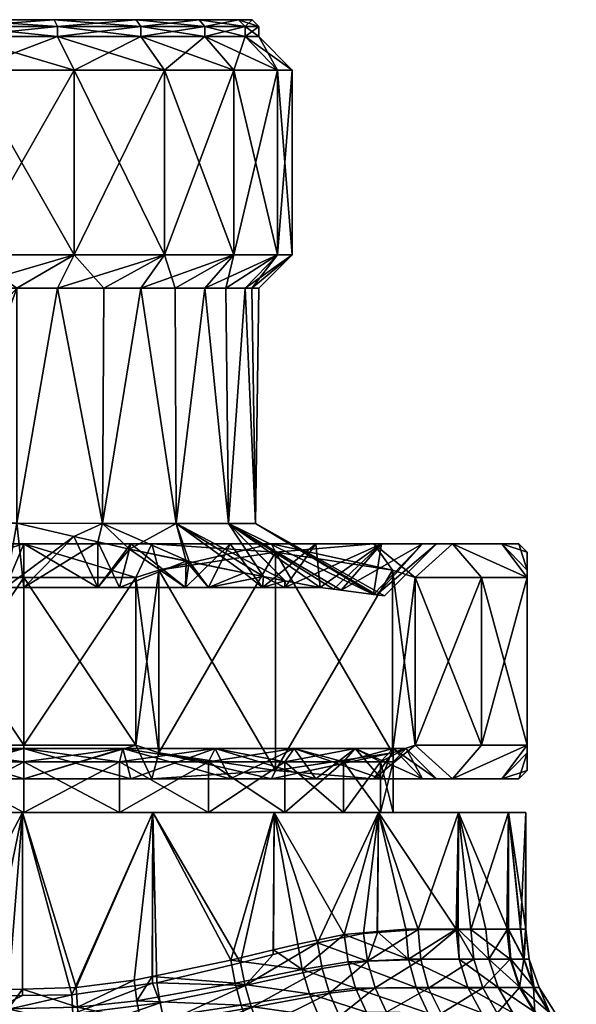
# Model space of a CAD drawing. Extents: x -0.145 to 0.145, y -0.16 to -0.002.
# Tile 34 of 81: x -0.075 to -0.059, y -0.031 to -0.002. Entities that reach past the tile are written whole.
import ezdxf

# ---------------------------------------------------------------- set-up
doc = ezdxf.new("R2010")
doc.units = 0
doc.layers.add('mesh', color=7, linetype='CONTINUOUS')

msp = doc.modelspace()

# ---------------------------------------------------------------- meshes
at = {"layer": 'mesh'}
mesh = msp.add_polyface(dxfattribs=at)
corners = [(-0.08014, -0.001695, 0.045659), (-0.077086, -0.001695, 0.034261), (-0.07424, -0.001695, 0.03544), (-0.069921, -0.001695, 0.039759), (-0.068743, -0.001695, 0.042605), (-0.071797, -0.001695, 0.037315), (-0.068743, -0.001695, 0.048713), (-0.069921, -0.001695, 0.051559), (-0.06834, -0.001695, 0.045659), (-0.07424, -0.001695, 0.055878), (-0.077086, -0.001695, 0.057057), (-0.071797, -0.001695, 0.054003), (-0.077035, -0.001895, 0.034068), (-0.07414, -0.001895, 0.035267), (-0.071655, -0.001895, 0.037174), (-0.069748, -0.001895, 0.039659), (-0.069748, -0.001895, 0.051659), (-0.071655, -0.001895, 0.054144), (-0.07414, -0.001895, 0.056051), (-0.077035, -0.001895, 0.05725), (-0.077035, -0.002195, 0.034068), (-0.07414, -0.002195, 0.035267), (-0.071655, -0.002195, 0.037174), (-0.069748, -0.002195, 0.039659), (-0.069748, -0.002195, 0.051659), (-0.071655, -0.002195, 0.054144), (-0.07414, -0.002195, 0.056051), (-0.077035, -0.002195, 0.05725), (-0.08014, -0.001895, 0.057659), (-0.076776, -0.003195, 0.033102), (-0.07364, -0.003195, 0.034401), (-0.070948, -0.003195, 0.036467), (-0.068882, -0.003195, 0.039159), (-0.068882, -0.003195, 0.052159), (-0.070948, -0.003195, 0.054851), (-0.07364, -0.003195, 0.056917), (-0.076776, -0.003195, 0.058216), (-0.08014, -0.002195, 0.057659)]
mesh.append_faces([[corners[k] for k in face] for face in [(0, 1, 2, 2), (0, 3, 4, 4), (0, 5, 3, 3), (2, 5, 0, 0), (0, 6, 7, 7), (0, 8, 6, 6), (4, 8, 0, 0), (0, 9, 10, 10), (0, 11, 9, 9), (7, 11, 0, 0), (12, 2, 1, 1), (13, 2, 12, 12), (13, 5, 2, 2), (14, 5, 13, 13), (14, 3, 5, 5), (15, 3, 14, 14), (15, 4, 3, 3), (16, 11, 7, 7), (17, 11, 16, 16), (17, 9, 11, 11), (18, 9, 17, 17), (18, 10, 9, 9), (19, 10, 18, 18), (20, 13, 12, 12), (21, 13, 20, 20), (21, 14, 13, 13), (22, 14, 21, 21), (22, 15, 14, 14), (23, 15, 22, 22), (24, 17, 16, 16), (25, 17, 24, 24), (25, 18, 17, 17), (26, 18, 25, 25), (26, 19, 18, 18), (27, 19, 26, 26), (27, 28, 19, 19), (29, 21, 20, 20), (30, 21, 29, 29), (30, 22, 21, 21), (31, 22, 30, 30), (31, 23, 22, 22), (32, 23, 31, 31), (33, 25, 24, 24), (34, 25, 33, 33), (34, 26, 25, 25), (35, 26, 34, 34), (35, 27, 26, 26), (36, 27, 35, 35), (36, 37, 27, 27)]])
mesh = msp.add_polyface(dxfattribs=at)
corners = [(-0.068549, -0.001895, 0.042553), (-0.068743, -0.001695, 0.042605), (-0.069748, -0.001895, 0.039659), (-0.06834, -0.001695, 0.045659), (-0.06814, -0.001895, 0.045659), (-0.068743, -0.001695, 0.048713), (-0.068549, -0.001895, 0.048765), (-0.069921, -0.001695, 0.051559), (-0.069748, -0.001895, 0.051659), (-0.069748, -0.002195, 0.039659), (-0.068549, -0.002195, 0.042553), (-0.06814, -0.002195, 0.045659), (-0.068549, -0.002195, 0.048765), (-0.069748, -0.002195, 0.051659), (-0.068882, -0.003195, 0.039159), (-0.067583, -0.003195, 0.042294), (-0.06714, -0.003195, 0.045659), (-0.067583, -0.003195, 0.049024), (-0.068882, -0.003195, 0.052159), (-0.068882, -0.008695, 0.039159), (-0.067583, -0.008695, 0.042294), (-0.06714, -0.008695, 0.045659), (-0.067583, -0.008695, 0.049024), (-0.068882, -0.008695, 0.052159), (-0.070948, -0.003195, 0.054851), (-0.069121, -0.009695, 0.041174), (-0.069748, -0.009695, 0.039659), (-0.068549, -0.009695, 0.042553), (-0.068342, -0.009695, 0.04413), (-0.06814, -0.009695, 0.045659), (-0.068549, -0.009695, 0.048765), (-0.068342, -0.009695, 0.047188), (-0.069748, -0.009695, 0.051659), (-0.069121, -0.009695, 0.050144), (-0.068242, -0.016695, 0.047219), (-0.068242, -0.016695, 0.044117), (-0.069046, -0.016695, 0.041085)]
mesh.append_faces([[corners[k] for k in face] for face in [(0, 1, 2, 2), (0, 3, 1, 1), (4, 3, 0, 0), (4, 5, 3, 3), (6, 5, 4, 4), (6, 7, 5, 5), (8, 7, 6, 6), (9, 0, 2, 2), (10, 0, 9, 9), (10, 4, 0, 0), (11, 4, 10, 10), (11, 6, 4, 4), (12, 6, 11, 11), (12, 8, 6, 6), (13, 8, 12, 12), (14, 10, 9, 9), (15, 10, 14, 14), (15, 11, 10, 10), (16, 11, 15, 15), (16, 12, 11, 11), (17, 12, 16, 16), (17, 13, 12, 12), (18, 13, 17, 17), (19, 15, 14, 14), (20, 15, 19, 19), (20, 16, 15, 15), (21, 16, 20, 20), (21, 17, 16, 16), (22, 17, 21, 21), (22, 18, 17, 17), (23, 18, 22, 22), (23, 24, 18, 18), (25, 19, 26, 26), (25, 20, 19, 19), (27, 20, 25, 25), (28, 20, 27, 27), (28, 21, 20, 20), (29, 21, 28, 28), (21, 30, 22, 22), (21, 31, 30, 30), (29, 31, 21, 21), (22, 32, 23, 23), (22, 33, 32, 32), (30, 33, 22, 22), (31, 34, 30, 30), (29, 34, 31, 31), (28, 35, 29, 29), (36, 25, 26, 26), (36, 27, 25, 25)]])
mesh = msp.add_polyface(dxfattribs=at)
corners = [(-0.076776, -0.008695, 0.033102), (-0.07364, -0.003195, 0.034401), (-0.076776, -0.003195, 0.033102), (-0.07364, -0.008695, 0.034401), (-0.070948, -0.003195, 0.036467), (-0.070948, -0.008695, 0.036467), (-0.068882, -0.003195, 0.039159), (-0.068882, -0.008695, 0.039159), (-0.070948, -0.008695, 0.054851), (-0.070948, -0.003195, 0.054851), (-0.068882, -0.008695, 0.052159), (-0.07364, -0.003195, 0.056917), (-0.07364, -0.008695, 0.056917), (-0.076776, -0.003195, 0.058216), (-0.076776, -0.008695, 0.058216), (-0.08014, -0.003195, 0.058659), (-0.075345, -0.009695, 0.034659), (-0.077035, -0.009695, 0.034068), (-0.07414, -0.009695, 0.035267), (-0.072761, -0.009695, 0.036325), (-0.071655, -0.009695, 0.037174), (-0.070627, -0.009695, 0.038514), (-0.069748, -0.009695, 0.039659), (-0.071655, -0.009695, 0.054144), (-0.070627, -0.009695, 0.052804), (-0.069748, -0.009695, 0.051659), (-0.075345, -0.009695, 0.056659), (-0.077035, -0.009695, 0.05725), (-0.07414, -0.009695, 0.056051), (-0.072761, -0.009695, 0.054993), (-0.077847, -0.016506, 0.056659), (-0.080909, -0.015875, 0.056659), (-0.077847, -0.016506, 0.034659), (-0.075345, -0.016694, 0.034659), (-0.075345, -0.016694, 0.056659), (-0.072799, -0.016695, 0.055151), (-0.0706, -0.016695, 0.052938), (-0.069046, -0.016695, 0.050233), (-0.072799, -0.016695, 0.036167), (-0.0706, -0.016695, 0.03838), (-0.069046, -0.016695, 0.041085)]
mesh.append_faces([[corners[k] for k in face] for face in [(0, 1, 2, 2), (3, 1, 0, 0), (3, 4, 1, 1), (5, 4, 3, 3), (5, 6, 4, 4), (7, 6, 5, 5), (8, 9, 10, 10), (8, 11, 9, 9), (12, 11, 8, 8), (12, 13, 11, 11), (14, 13, 12, 12), (14, 15, 13, 13), (16, 0, 17, 17), (16, 3, 0, 0), (18, 3, 16, 16), (19, 3, 18, 18), (19, 5, 3, 3), (20, 5, 19, 19), (21, 5, 20, 20), (21, 7, 5, 5), (22, 7, 21, 21), (23, 8, 10, 10), (10, 24, 23, 23), (10, 25, 24, 24), (12, 26, 27, 27), (12, 28, 26, 26), (8, 28, 12, 12), (8, 29, 28, 28), (23, 29, 8, 8), (14, 12, 27, 27), (30, 31, 26, 26), (16, 32, 33, 33), (26, 34, 30, 30), (34, 26, 28, 28), (28, 35, 34, 34), (29, 35, 28, 28), (23, 35, 29, 29), (23, 36, 35, 35), (24, 36, 23, 23), (25, 36, 24, 24), (25, 37, 36, 36), (33, 18, 16, 16), (38, 18, 33, 33), (38, 19, 18, 18), (38, 20, 19, 19), (39, 20, 38, 38), (39, 21, 20, 20), (39, 22, 21, 21), (40, 22, 39, 39)]])
mesh = msp.add_polyface(dxfattribs=at)
corners = [(-0.066443, -0.017305, 0.054356), (-0.067765, -0.017305, 0.058433), (-0.06899, -0.017305, 0.056311), (-0.064711, -0.017305, 0.056089), (-0.064488, -0.017305, 0.051809), (-0.062367, -0.017305, 0.053034), (-0.06326, -0.017305, 0.048843), (-0.060893, -0.017305, 0.049477), (-0.06284, -0.017305, 0.045659), (-0.06326, -0.017305, 0.042476), (-0.06039, -0.017305, 0.045659), (-0.064488, -0.017305, 0.039509), (-0.060893, -0.017305, 0.041841), (-0.062367, -0.017305, 0.038284), (-0.066443, -0.017305, 0.036962), (-0.064711, -0.017305, 0.035229), (-0.06899, -0.017305, 0.035007), (-0.067765, -0.017305, 0.032885), (-0.071957, -0.017305, 0.033778), (-0.066306, -0.018605, 0.052213), (-0.06463, -0.018827, 0.047693), (-0.064719, -0.018815, 0.042866), (-0.06463, -0.018827, 0.043625), (-0.068024, -0.018605, 0.037373), (-0.067362, -0.018605, 0.037881), (-0.068024, -0.018605, 0.053945), (-0.06764, -0.017555, 0.032669), (-0.071121, -0.018084, 0.030659), (-0.071323, -0.017305, 0.031412), (-0.063481, -0.018305, 0.03507), (-0.06416, -0.018084, 0.034678), (-0.061501, -0.018305, 0.037784), (-0.06764, -0.017555, 0.058649), (-0.071323, -0.017305, 0.059906), (-0.06416, -0.018084, 0.05664), (-0.063481, -0.018305, 0.056248), (-0.06014, -0.018305, 0.050461), (-0.061501, -0.018305, 0.053534), (-0.069121, -0.009695, 0.050144), (-0.069046, -0.016695, 0.050233), (-0.069748, -0.009695, 0.051659), (-0.068549, -0.009695, 0.048765), (-0.068242, -0.016695, 0.047219), (-0.06814, -0.009695, 0.045659), (-0.068242, -0.016695, 0.044117), (-0.068342, -0.009695, 0.04413), (-0.068549, -0.009695, 0.042553), (-0.069046, -0.016695, 0.041085), (-0.0706, -0.016695, 0.052938), (-0.067996, -0.01828, 0.053985), (-0.068574, -0.018166, 0.054484), (-0.067363, -0.018403, 0.053438), (-0.0706, -0.016695, 0.03838), (-0.067358, -0.018404, 0.037885), (-0.068574, -0.018166, 0.036834), (-0.067996, -0.01828, 0.037333), (-0.064719, -0.018815, 0.048452), (-0.065686, -0.018688, 0.051118), (-0.065915, -0.018657, 0.051523)]
mesh.append_faces([[corners[k] for k in face] for face in [(0, 1, 2, 2), (0, 3, 1, 1), (4, 3, 0, 0), (4, 5, 3, 3), (6, 5, 4, 4), (6, 7, 5, 5), (8, 7, 6, 6), (9, 10, 8, 8), (11, 12, 9, 9), (11, 13, 12, 12), (14, 13, 11, 11), (14, 15, 13, 13), (16, 15, 14, 14), (16, 17, 15, 15), (18, 17, 16, 16), (0, 19, 4, 4), (6, 20, 8, 8), (9, 21, 11, 11), (8, 22, 9, 9), (14, 23, 16, 16), (11, 24, 14, 14), (2, 25, 0, 0), (17, 26, 15, 15), (17, 27, 26, 26), (28, 27, 17, 17), (15, 29, 13, 13), (26, 30, 15, 15), (29, 31, 13, 13), (1, 32, 33, 33), (1, 34, 32, 32), (3, 34, 1, 1), (3, 35, 34, 34), (5, 35, 3, 3), (36, 37, 5, 5), (38, 39, 40, 40), (41, 39, 38, 38), (41, 42, 39, 39), (43, 44, 42, 42), (45, 46, 44, 44), (44, 46, 47, 47), (48, 49, 50, 50), (39, 51, 49, 49), (19, 51, 39, 39), (52, 53, 47, 47), (52, 54, 55, 55), (21, 44, 47, 47), (20, 42, 44, 44), (56, 39, 42, 42), (57, 58, 39, 39)]])
mesh = msp.add_polyface(dxfattribs=at)
corners = [(-0.078324, -0.017305, 0.033778), (-0.07514, -0.017305, 0.030909), (-0.07514, -0.017305, 0.033359), (-0.078958, -0.017305, 0.031412), (-0.07514, -0.017305, 0.057959), (-0.078958, -0.017305, 0.059906), (-0.078324, -0.017305, 0.05754), (-0.07514, -0.017305, 0.060409), (-0.071957, -0.017305, 0.05754), (-0.071957, -0.017305, 0.033778), (-0.072936, -0.018605, 0.034949), (-0.075691, -0.018605, 0.034732), (-0.07514, -0.018605, 0.034659), (-0.077987, -0.018605, 0.035034), (-0.075691, -0.018605, 0.056587), (-0.077987, -0.018605, 0.056284), (-0.07514, -0.018605, 0.056659), (-0.072936, -0.018605, 0.056369), (-0.078481, -0.018305, 0.030267), (-0.07514, -0.018305, 0.029909), (-0.071799, -0.018305, 0.030267), (-0.078481, -0.018305, 0.061051), (-0.07514, -0.018305, 0.061409), (-0.071799, -0.018305, 0.061051), (-0.07514, -0.023305, 0.029909), (-0.078481, -0.023305, 0.030267), (-0.07514, -0.023305, 0.061409), (-0.078481, -0.023305, 0.061051), (-0.071799, -0.023305, 0.061051), (-0.077847, -0.016506, 0.034659), (-0.077769, -0.016695, 0.034978), (-0.075695, -0.016695, 0.034707), (-0.077847, -0.016506, 0.056659), (-0.077769, -0.016695, 0.05634), (-0.078413, -0.016695, 0.056096), (-0.075695, -0.016695, 0.056611), (-0.073651, -0.01709, 0.03476), (-0.073648, -0.017091, 0.056557), (-0.072935, -0.017249, 0.056403), (-0.078413, -0.016695, 0.035222), (-0.078415, -0.018605, 0.056107), (-0.075345, -0.016694, 0.056659), (-0.075345, -0.016694, 0.034659), (-0.072799, -0.016695, 0.055151), (-0.072799, -0.016695, 0.036167)]
mesh.append_faces([[corners[k] for k in face] for face in [(0, 1, 2, 2), (0, 3, 1, 1), (4, 5, 6, 6), (4, 7, 5, 5), (8, 7, 4, 4), (9, 10, 2, 2), (2, 11, 0, 0), (2, 12, 11, 11), (10, 12, 2, 2), (11, 13, 0, 0), (6, 14, 4, 4), (6, 15, 14, 14), (4, 16, 17, 17), (14, 16, 4, 4), (3, 18, 1, 1), (1, 19, 20, 20), (18, 19, 1, 1), (7, 21, 5, 5), (7, 22, 21, 21), (23, 22, 7, 7), (19, 24, 20, 20), (19, 25, 24, 24), (18, 25, 19, 19), (26, 27, 21, 21), (22, 26, 21, 21), (22, 28, 26, 26), (29, 30, 31, 31), (32, 33, 34, 34), (35, 33, 32, 32), (10, 36, 12, 12), (37, 16, 14, 14), (38, 16, 37, 37), (38, 17, 16, 16), (13, 30, 39, 39), (11, 30, 13, 13), (11, 31, 30, 30), (15, 35, 14, 14), (15, 33, 35, 35), (40, 33, 15, 15), (40, 34, 33, 33), (35, 32, 41, 41), (29, 31, 42, 42), (12, 42, 11, 11), (12, 36, 42, 42), (42, 31, 11, 11), (14, 41, 37, 37), (14, 35, 41, 41), (43, 37, 41, 41), (36, 44, 42, 42)]])
mesh = msp.add_polyface(dxfattribs=at)
corners = [(-0.07514, -0.017305, 0.033359), (-0.071323, -0.017305, 0.031412), (-0.071957, -0.017305, 0.033778), (-0.07514, -0.017305, 0.030909), (-0.071957, -0.017305, 0.05754), (-0.071323, -0.017305, 0.059906), (-0.07514, -0.017305, 0.060409), (-0.06899, -0.017305, 0.056311), (-0.067765, -0.017305, 0.058433), (-0.067765, -0.017305, 0.032885), (-0.06899, -0.017305, 0.035007), (-0.070325, -0.018605, 0.035849), (-0.06964, -0.018605, 0.036133), (-0.072293, -0.018605, 0.035034), (-0.072936, -0.018605, 0.034949), (-0.07514, -0.017305, 0.057959), (-0.072936, -0.018605, 0.056369), (-0.070325, -0.018605, 0.055469), (-0.072293, -0.018605, 0.056284), (-0.071799, -0.018305, 0.030267), (-0.071121, -0.018084, 0.030659), (-0.071799, -0.018305, 0.061051), (-0.071121, -0.018084, 0.060659), (-0.06764, -0.017555, 0.058649), (-0.071799, -0.023305, 0.061051), (-0.071121, -0.023526, 0.060659), (-0.071121, -0.023526, 0.030659), (-0.071799, -0.023305, 0.030267), (-0.07514, -0.023305, 0.029909), (-0.07514, -0.018305, 0.061409), (-0.072935, -0.017249, 0.034915), (-0.073651, -0.01709, 0.03476), (-0.071989, -0.017459, 0.03512), (-0.071989, -0.017459, 0.056198), (-0.072935, -0.017249, 0.056403), (-0.070213, -0.017835, 0.035824), (-0.068574, -0.018166, 0.036834), (-0.070301, -0.017816, 0.055529), (-0.06964, -0.018605, 0.055185), (-0.068574, -0.018166, 0.054484), (-0.0706, -0.016695, 0.052938), (-0.072799, -0.016695, 0.055151), (-0.069046, -0.016695, 0.050233), (-0.067996, -0.01828, 0.053985), (-0.073648, -0.017091, 0.056557), (-0.072799, -0.016695, 0.036167), (-0.0706, -0.016695, 0.03838)]
mesh.append_faces([[corners[k] for k in face] for face in [(0, 1, 2, 2), (0, 3, 1, 1), (4, 5, 6, 6), (7, 5, 4, 4), (7, 8, 5, 5), (2, 1, 9, 9), (10, 11, 2, 2), (10, 12, 11, 11), (2, 13, 14, 14), (11, 13, 2, 2), (15, 16, 4, 4), (4, 17, 7, 7), (4, 18, 17, 17), (16, 18, 4, 4), (1, 19, 20, 20), (3, 19, 1, 1), (5, 21, 6, 6), (5, 22, 21, 21), (23, 22, 5, 5), (24, 22, 25, 25), (24, 21, 22, 22), (19, 26, 20, 20), (19, 27, 26, 26), (28, 27, 19, 19), (21, 24, 29, 29), (14, 30, 31, 31), (13, 30, 14, 14), (13, 32, 30, 30), (11, 32, 13, 13), (33, 16, 34, 34), (33, 18, 16, 16), (12, 35, 11, 11), (12, 36, 35, 35), (11, 35, 32, 32), (37, 18, 33, 33), (37, 17, 18, 18), (37, 38, 17, 17), (39, 38, 37, 37), (33, 40, 37, 37), (33, 41, 40, 40), (40, 39, 37, 37), (42, 43, 40, 40), (41, 34, 44, 44), (33, 34, 41, 41), (31, 30, 45, 45), (32, 45, 30, 30), (35, 45, 32, 32), (35, 46, 45, 45), (35, 36, 46, 46)]])
mesh = msp.add_polyface(dxfattribs=at)
corners = [(-0.069443, -0.0234, 0.055527), (-0.067362, -0.023795, 0.053437), (-0.06964, -0.023795, 0.055185), (-0.067083, -0.0234, 0.053717), (-0.065614, -0.023795, 0.051159), (-0.065272, -0.0234, 0.051357), (-0.065272, -0.0234, 0.039962), (-0.067362, -0.023795, 0.037881), (-0.065614, -0.023795, 0.040159), (-0.067083, -0.0234, 0.037602), (-0.06964, -0.023795, 0.036133), (-0.069443, -0.0234, 0.035791), (-0.06899, -0.024305, 0.035007), (-0.066443, -0.024305, 0.036962), (-0.064488, -0.024305, 0.039509), (-0.066443, -0.024305, 0.054356), (-0.064488, -0.024305, 0.051809), (-0.06899, -0.024305, 0.056311), (-0.064488, -0.017305, 0.051809), (-0.066306, -0.018605, 0.052213), (-0.065915, -0.018657, 0.051523), (-0.066443, -0.017305, 0.036962), (-0.067362, -0.018605, 0.037881), (-0.068024, -0.018605, 0.037373), (-0.064488, -0.017305, 0.039509), (-0.066306, -0.018605, 0.039105), (-0.06964, -0.018605, 0.036133), (-0.06899, -0.017305, 0.035007), (-0.066443, -0.017305, 0.054356), (-0.067362, -0.018605, 0.053437), (-0.068024, -0.018605, 0.053945), (-0.06899, -0.017305, 0.056311), (-0.06964, -0.018605, 0.055185), (-0.070325, -0.018605, 0.055469), (-0.067765, -0.024305, 0.032885), (-0.06416, -0.023526, 0.034678), (-0.06764, -0.024055, 0.032669), (-0.067765, -0.024305, 0.058433), (-0.071121, -0.023526, 0.060659), (-0.06764, -0.024055, 0.058649), (-0.06764, -0.017555, 0.058649), (-0.06416, -0.018084, 0.05664), (-0.071121, -0.018084, 0.060659), (-0.06764, -0.017555, 0.032669), (-0.071121, -0.018084, 0.030659), (-0.071121, -0.023526, 0.030659), (-0.068574, -0.018166, 0.036834), (-0.067996, -0.01828, 0.037333), (-0.067358, -0.018404, 0.037885), (-0.067996, -0.01828, 0.053985), (-0.068574, -0.018166, 0.054484), (-0.067363, -0.018403, 0.053438), (-0.069046, -0.016695, 0.050233), (-0.069046, -0.016695, 0.041085), (-0.065915, -0.018657, 0.039796), (-0.0706, -0.016695, 0.03838), (-0.065686, -0.018688, 0.0402), (-0.064719, -0.018815, 0.042866), (-0.06463, -0.018827, 0.043625), (-0.068242, -0.016695, 0.044117), (-0.064719, -0.018815, 0.048452), (-0.068242, -0.016695, 0.047219), (-0.06463, -0.018827, 0.047693), (-0.065686, -0.018688, 0.051118)]
mesh.append_faces([[corners[k] for k in face] for face in [(0, 1, 2, 2), (3, 1, 0, 0), (3, 4, 1, 1), (5, 4, 3, 3), (6, 7, 8, 8), (9, 7, 6, 6), (9, 10, 7, 7), (11, 10, 9, 9), (9, 12, 11, 11), (6, 13, 9, 9), (6, 14, 13, 13), (3, 15, 16, 16), (0, 15, 3, 3), (0, 17, 15, 15), (18, 19, 20, 20), (21, 22, 23, 23), (24, 25, 22, 22), (23, 26, 27, 27), (28, 29, 19, 19), (28, 30, 29, 29), (31, 32, 30, 30), (33, 32, 31, 31), (34, 35, 36, 36), (37, 38, 39, 39), (39, 40, 41, 41), (38, 40, 39, 39), (38, 42, 40, 40), (43, 36, 35, 35), (44, 36, 43, 43), (44, 45, 36, 36), (23, 46, 26, 26), (23, 47, 46, 46), (22, 47, 23, 23), (22, 48, 47, 47), (25, 48, 22, 22), (49, 32, 50, 50), (49, 30, 32, 32), (51, 30, 49, 49), (51, 29, 30, 30), (19, 29, 51, 51), (19, 52, 20, 20), (53, 25, 54, 54), (53, 48, 25, 25), (55, 47, 48, 48), (56, 53, 54, 54), (57, 53, 56, 56), (58, 59, 57, 57), (60, 61, 62, 62), (63, 52, 60, 60)]])
mesh = msp.add_polyface(dxfattribs=at)
corners = [(-0.065272, -0.0234, 0.051357), (-0.064515, -0.023795, 0.048506), (-0.065614, -0.023795, 0.051159), (-0.064134, -0.0234, 0.048608), (-0.06414, -0.023795, 0.045659), (-0.063745, -0.0234, 0.045659), (-0.064515, -0.023795, 0.042812), (-0.064134, -0.0234, 0.04271), (-0.065614, -0.023795, 0.040159), (-0.065272, -0.0234, 0.039962), (-0.064488, -0.024305, 0.039509), (-0.06326, -0.024305, 0.042476), (-0.06284, -0.024305, 0.045659), (-0.06326, -0.024305, 0.048843), (-0.064488, -0.024305, 0.051809), (-0.067083, -0.0234, 0.053717), (-0.06326, -0.017305, 0.048843), (-0.064488, -0.017305, 0.051809), (-0.065686, -0.018688, 0.051118), (-0.065915, -0.018657, 0.051523), (-0.064719, -0.018815, 0.048452), (-0.06463, -0.018827, 0.047693), (-0.064488, -0.017305, 0.039509), (-0.065686, -0.018688, 0.0402), (-0.065915, -0.018657, 0.039796), (-0.064719, -0.018815, 0.042866), (-0.06326, -0.017305, 0.042476), (-0.06463, -0.018827, 0.043625), (-0.06284, -0.017305, 0.045659), (-0.064394, -0.018858, 0.045659), (-0.066306, -0.018605, 0.039105), (-0.064711, -0.017305, 0.035229), (-0.06416, -0.018084, 0.034678), (-0.063481, -0.018305, 0.03507), (-0.062367, -0.017305, 0.053034), (-0.061501, -0.018305, 0.053534), (-0.063481, -0.018305, 0.056248), (-0.064711, -0.024305, 0.035229), (-0.063481, -0.023305, 0.03507), (-0.06416, -0.023526, 0.034678), (-0.062367, -0.024305, 0.038284), (-0.061501, -0.023305, 0.037784), (-0.06014, -0.023305, 0.040857), (-0.062367, -0.024305, 0.053034), (-0.063481, -0.023305, 0.056248), (-0.061501, -0.023305, 0.053534), (-0.064711, -0.024305, 0.056089), (-0.06416, -0.023526, 0.05664), (-0.06764, -0.024055, 0.058649), (-0.06416, -0.018084, 0.05664), (-0.06764, -0.017555, 0.032669), (-0.061501, -0.018305, 0.037784), (-0.068242, -0.016695, 0.044117)]
mesh.append_faces([[corners[k] for k in face] for face in [(0, 1, 2, 2), (3, 1, 0, 0), (3, 4, 1, 1), (5, 4, 3, 3), (5, 6, 4, 4), (7, 6, 5, 5), (7, 8, 6, 6), (9, 8, 7, 7), (7, 10, 9, 9), (7, 11, 10, 10), (5, 11, 7, 7), (5, 12, 11, 11), (3, 12, 5, 5), (3, 13, 12, 12), (0, 13, 3, 3), (0, 14, 13, 13), (15, 14, 0, 0), (16, 17, 18, 18), (17, 19, 18, 18), (16, 20, 21, 21), (18, 20, 16, 16), (22, 23, 24, 24), (22, 25, 23, 23), (26, 27, 25, 25), (28, 29, 27, 27), (21, 29, 28, 28), (24, 30, 22, 22), (31, 32, 33, 33), (34, 35, 36, 36), (37, 38, 39, 39), (40, 38, 37, 37), (40, 41, 38, 38), (42, 41, 40, 40), (43, 44, 45, 45), (46, 44, 43, 43), (46, 47, 44, 44), (48, 47, 46, 46), (47, 36, 44, 44), (47, 49, 36, 36), (48, 49, 47, 47), (32, 38, 33, 33), (32, 39, 38, 38), (50, 39, 32, 32), (51, 38, 41, 41), (33, 38, 51, 51), (45, 44, 36, 36), (35, 45, 36, 36), (29, 52, 27, 27), (21, 52, 29, 29)]])
mesh = msp.add_polyface(dxfattribs=at)
corners = [(-0.06073, -0.028779, 0.041805), (-0.062193, -0.025305, 0.038317), (-0.061373, -0.028779, 0.039962), (-0.060695, -0.025305, 0.041935), (-0.060703, -0.028779, 0.041936), (-0.060184, -0.028779, 0.045692), (-0.060193, -0.028779, 0.045816), (-0.060184, -0.025305, 0.045817), (-0.060329, -0.028779, 0.043731), (-0.060344, -0.02878, 0.048001), (-0.060695, -0.025305, 0.049699), (-0.060707, -0.028782, 0.049697), (-0.060751, -0.028783, 0.049903), (-0.06182, -0.028789, 0.052629), (-0.06414, -0.025305, 0.045659), (-0.064515, -0.025305, 0.042812), (-0.06023, -0.029669, 0.043717), (-0.06284, -0.017305, 0.045659), (-0.06039, -0.017305, 0.045659), (-0.060893, -0.017305, 0.049477), (-0.06326, -0.017305, 0.042476), (-0.060893, -0.017305, 0.041841), (-0.06284, -0.024305, 0.045659), (-0.06039, -0.024305, 0.045659), (-0.060893, -0.024305, 0.041841), (-0.06326, -0.024305, 0.048843), (-0.060893, -0.024305, 0.049477), (-0.06014, -0.017555, 0.045659), (-0.06014, -0.018084, 0.04164), (-0.06014, -0.018305, 0.040857), (-0.062367, -0.017305, 0.038284), (-0.061501, -0.018305, 0.037784), (-0.06014, -0.018305, 0.050461), (-0.062367, -0.017305, 0.053034), (-0.06014, -0.018084, 0.049678), (-0.06014, -0.024055, 0.045659), (-0.06014, -0.023526, 0.049678), (-0.06014, -0.023305, 0.050461), (-0.062367, -0.024305, 0.053034), (-0.06014, -0.023305, 0.040857), (-0.062367, -0.024305, 0.038284), (-0.06014, -0.023526, 0.04164), (-0.061501, -0.023305, 0.053534), (-0.061501, -0.023305, 0.037784), (-0.061501, -0.018305, 0.053534)]
mesh.append_faces([[corners[k] for k in face] for face in [(0, 1, 2, 2), (0, 3, 1, 1), (4, 3, 0, 0), (5, 6, 7, 7), (3, 5, 7, 7), (3, 8, 5, 5), (4, 8, 3, 3), (9, 7, 6, 6), (9, 10, 7, 7), (11, 10, 9, 9), (10, 12, 13, 13), (11, 12, 10, 10), (14, 7, 10, 10), (15, 3, 7, 7), (16, 8, 4, 4), (17, 18, 19, 19), (20, 21, 18, 18), (22, 23, 24, 24), (25, 26, 23, 23), (18, 27, 19, 19), (18, 28, 27, 27), (21, 28, 18, 18), (21, 29, 28, 28), (30, 29, 21, 21), (30, 31, 29, 29), (19, 32, 33, 33), (19, 34, 32, 32), (27, 34, 19, 19), (23, 35, 24, 24), (23, 36, 35, 35), (26, 36, 23, 23), (26, 37, 36, 36), (38, 37, 26, 26), (24, 39, 40, 40), (24, 41, 39, 39), (35, 41, 24, 24), (38, 42, 37, 37), (41, 29, 39, 39), (41, 28, 29, 29), (35, 28, 41, 41), (35, 27, 28, 28), (36, 27, 35, 35), (36, 34, 27, 27), (37, 34, 36, 36), (37, 32, 34, 34), (43, 39, 29, 29), (31, 43, 29, 29), (44, 37, 42, 42), (32, 37, 44, 44)]])
mesh = msp.add_polyface(dxfattribs=at)
corners = [(-0.07514, -0.025305, 0.056659), (-0.077987, -0.023795, 0.056284), (-0.07514, -0.023795, 0.056659), (-0.077987, -0.025305, 0.056284), (-0.08064, -0.023795, 0.055185), (-0.08064, -0.025305, 0.055185), (-0.077987, -0.025305, 0.035034), (-0.077987, -0.023795, 0.035034), (-0.08064, -0.025305, 0.036133), (-0.07514, -0.023795, 0.034659), (-0.07514, -0.025305, 0.034659), (-0.072293, -0.023795, 0.035034), (-0.07514, -0.0234, 0.034264), (-0.07809, -0.0234, 0.034652), (-0.08064, -0.023795, 0.036133), (-0.080838, -0.0234, 0.035791), (-0.07809, -0.0234, 0.056666), (-0.080838, -0.0234, 0.055527), (-0.07514, -0.0234, 0.057054), (-0.072293, -0.023795, 0.056284), (-0.077854, -0.030399, 0.031057), (-0.079066, -0.025305, 0.031328), (-0.079051, -0.030181, 0.031383), (-0.075184, -0.025305, 0.030817), (-0.075593, -0.030576, 0.030823), (-0.075184, -0.030564, 0.030839), (-0.073585, -0.030514, 0.030902), (-0.079066, -0.025305, 0.060306), (-0.078545, -0.030495, 0.060436), (-0.079049, -0.030381, 0.060258), (-0.076315, -0.030763, 0.060774), (-0.075184, -0.025305, 0.060817), (-0.073715, -0.030739, 0.060745), (-0.075184, -0.030753, 0.060761), (-0.072293, -0.025305, 0.056284), (-0.078324, -0.024305, 0.05754), (-0.07514, -0.024305, 0.060409), (-0.07514, -0.024305, 0.057959), (-0.078958, -0.024305, 0.059906), (-0.08129, -0.024305, 0.056311), (-0.07514, -0.024305, 0.033359), (-0.078958, -0.024305, 0.031412), (-0.078324, -0.024305, 0.033778), (-0.07514, -0.024305, 0.030909), (-0.071957, -0.024305, 0.033778), (-0.072191, -0.0234, 0.034652), (-0.078481, -0.023305, 0.030267), (-0.07916, -0.023526, 0.030659), (-0.07514, -0.023305, 0.029909), (-0.078481, -0.023305, 0.061051), (-0.07916, -0.023526, 0.060659), (-0.07514, -0.023305, 0.061409)]
mesh.append_faces([[corners[k] for k in face] for face in [(0, 1, 2, 2), (3, 1, 0, 0), (3, 4, 1, 1), (5, 4, 3, 3), (6, 7, 8, 8), (6, 9, 7, 7), (10, 9, 6, 6), (10, 11, 9, 9), (12, 7, 9, 9), (13, 7, 12, 12), (13, 14, 7, 7), (15, 14, 13, 13), (16, 1, 17, 17), (16, 2, 1, 1), (18, 2, 16, 16), (18, 19, 2, 2), (20, 21, 22, 22), (20, 23, 21, 21), (24, 23, 20, 20), (23, 25, 26, 26), (24, 25, 23, 23), (27, 28, 29, 29), (27, 30, 28, 28), (31, 30, 27, 27), (32, 33, 31, 31), (6, 23, 10, 10), (6, 21, 23, 23), (8, 21, 6, 6), (0, 27, 3, 3), (0, 31, 27, 27), (34, 31, 0, 0), (35, 36, 37, 37), (35, 38, 36, 36), (39, 38, 35, 35), (40, 41, 42, 42), (40, 43, 41, 41), (44, 43, 40, 40), (12, 42, 13, 13), (12, 40, 42, 42), (45, 40, 12, 12), (16, 37, 18, 18), (16, 35, 37, 37), (17, 35, 16, 16), (41, 46, 47, 47), (43, 46, 41, 41), (43, 48, 46, 46), (38, 49, 36, 36), (38, 50, 49, 49), (49, 51, 36, 36)]])
mesh = msp.add_polyface(dxfattribs=at)
corners = [(-0.072293, -0.025305, 0.035034), (-0.072293, -0.023795, 0.035034), (-0.07514, -0.025305, 0.034659), (-0.06964, -0.023795, 0.036133), (-0.06964, -0.025305, 0.036133), (-0.06964, -0.025305, 0.055185), (-0.072293, -0.023795, 0.056284), (-0.06964, -0.023795, 0.055185), (-0.072293, -0.025305, 0.056284), (-0.07514, -0.023795, 0.056659), (-0.07514, -0.025305, 0.056659), (-0.072191, -0.0234, 0.056666), (-0.07514, -0.0234, 0.057054), (-0.069443, -0.0234, 0.055527), (-0.069443, -0.0234, 0.035791), (-0.072191, -0.0234, 0.034652), (-0.07514, -0.023795, 0.034659), (-0.07514, -0.0234, 0.034264), (-0.071301, -0.025305, 0.031328), (-0.071856, -0.030302, 0.031191), (-0.071316, -0.03019, 0.031373), (-0.073585, -0.030514, 0.030902), (-0.075184, -0.025305, 0.030817), (-0.068971, -0.029704, 0.032164), (-0.067684, -0.025305, 0.032827), (-0.071175, -0.030374, 0.060271), (-0.071301, -0.025305, 0.060306), (-0.068683, -0.029783, 0.059335), (-0.073715, -0.030739, 0.060745), (-0.075184, -0.025305, 0.060817), (-0.071303, -0.030393, 0.060295), (-0.067684, -0.025305, 0.058807), (-0.071957, -0.024305, 0.033778), (-0.071323, -0.024305, 0.031412), (-0.07514, -0.024305, 0.030909), (-0.06899, -0.024305, 0.035007), (-0.067765, -0.024305, 0.032885), (-0.071957, -0.024305, 0.05754), (-0.071323, -0.024305, 0.059906), (-0.067765, -0.024305, 0.058433), (-0.07514, -0.024305, 0.057959), (-0.07514, -0.024305, 0.060409), (-0.07514, -0.024305, 0.033359), (-0.06899, -0.024305, 0.056311), (-0.071799, -0.023305, 0.030267), (-0.071121, -0.023526, 0.030659), (-0.06764, -0.024055, 0.032669), (-0.07514, -0.023305, 0.029909), (-0.071799, -0.023305, 0.061051), (-0.071121, -0.023526, 0.060659), (-0.07514, -0.023305, 0.061409)]
mesh.append_faces([[corners[k] for k in face] for face in [(0, 1, 2, 2), (0, 3, 1, 1), (4, 3, 0, 0), (5, 6, 7, 7), (8, 6, 5, 5), (8, 9, 6, 6), (10, 9, 8, 8), (11, 6, 12, 12), (11, 7, 6, 6), (13, 7, 11, 11), (14, 1, 3, 3), (15, 1, 14, 14), (15, 16, 1, 1), (17, 16, 15, 15), (18, 19, 20, 20), (18, 21, 19, 19), (22, 21, 18, 18), (23, 18, 20, 20), (23, 24, 18, 18), (25, 26, 27, 27), (26, 28, 29, 29), (25, 30, 26, 26), (8, 26, 29, 29), (5, 26, 8, 8), (5, 31, 26, 26), (0, 24, 4, 4), (0, 18, 24, 24), (2, 18, 0, 0), (2, 22, 18, 18), (32, 33, 34, 34), (35, 33, 32, 32), (35, 36, 33, 33), (37, 38, 39, 39), (40, 38, 37, 37), (40, 41, 38, 38), (15, 32, 42, 42), (14, 32, 15, 15), (14, 35, 32, 32), (11, 43, 13, 13), (11, 37, 43, 43), (12, 37, 11, 11), (12, 40, 37, 37), (33, 44, 34, 34), (33, 45, 44, 44), (46, 45, 33, 33), (44, 47, 34, 34), (38, 48, 49, 49), (41, 48, 38, 38), (41, 50, 48, 48)]])
mesh = msp.add_polyface(dxfattribs=at)
corners = [(-0.06964, -0.025305, 0.036133), (-0.067362, -0.023795, 0.037881), (-0.06964, -0.023795, 0.036133), (-0.067362, -0.025305, 0.037881), (-0.065614, -0.023795, 0.040159), (-0.065614, -0.025305, 0.040159), (-0.064515, -0.023795, 0.042812), (-0.064515, -0.025305, 0.042812), (-0.065614, -0.025305, 0.051159), (-0.065614, -0.023795, 0.051159), (-0.064515, -0.025305, 0.048506), (-0.067362, -0.023795, 0.053437), (-0.067362, -0.025305, 0.053437), (-0.06964, -0.023795, 0.055185), (-0.06964, -0.025305, 0.055185), (-0.067703, -0.029398, 0.032862), (-0.067684, -0.025305, 0.032827), (-0.068971, -0.029704, 0.032164), (-0.065597, -0.028938, 0.03428), (-0.064616, -0.028854, 0.03525), (-0.064577, -0.025305, 0.03521), (-0.06698, -0.029223, 0.033259), (-0.064577, -0.025305, 0.056424), (-0.064604, -0.028878, 0.056399), (-0.065018, -0.028906, 0.056847), (-0.066393, -0.029188, 0.057971), (-0.067684, -0.025305, 0.058807), (-0.067713, -0.029531, 0.058758), (-0.068683, -0.029783, 0.059335), (-0.071301, -0.025305, 0.060306), (-0.062193, -0.025305, 0.038317), (-0.064902, -0.029738, 0.05686), (-0.068544, -0.030457, 0.059334), (-0.066253, -0.029954, 0.057964), (-0.06368, -0.029671, 0.036035), (-0.066843, -0.029977, 0.033261), (-0.065477, -0.029754, 0.034269), (-0.066443, -0.024305, 0.036962), (-0.067765, -0.024305, 0.032885), (-0.06899, -0.024305, 0.035007), (-0.064711, -0.024305, 0.035229), (-0.064488, -0.024305, 0.039509), (-0.06899, -0.024305, 0.056311), (-0.064711, -0.024305, 0.056089), (-0.066443, -0.024305, 0.054356), (-0.067765, -0.024305, 0.058433), (-0.071957, -0.024305, 0.05754), (-0.067083, -0.0234, 0.037602), (-0.06764, -0.024055, 0.032669), (-0.071323, -0.024305, 0.031412), (-0.06416, -0.023526, 0.034678), (-0.06764, -0.024055, 0.058649), (-0.071323, -0.024305, 0.059906), (-0.071121, -0.023526, 0.060659)]
mesh.append_faces([[corners[k] for k in face] for face in [(0, 1, 2, 2), (3, 1, 0, 0), (3, 4, 1, 1), (5, 4, 3, 3), (5, 6, 4, 4), (7, 6, 5, 5), (8, 9, 10, 10), (8, 11, 9, 9), (12, 11, 8, 8), (12, 13, 11, 11), (14, 13, 12, 12), (15, 16, 17, 17), (18, 19, 20, 20), (16, 18, 20, 20), (16, 21, 18, 18), (15, 21, 16, 16), (22, 23, 24, 24), (25, 22, 24, 24), (25, 26, 22, 22), (27, 26, 25, 25), (28, 26, 27, 27), (28, 29, 26, 26), (12, 26, 14, 14), (12, 22, 26, 26), (8, 22, 12, 12), (3, 30, 5, 5), (0, 20, 3, 3), (0, 16, 20, 20), (25, 24, 31, 31), (32, 28, 27, 27), (25, 32, 27, 27), (31, 33, 25, 25), (24, 23, 31, 31), (34, 19, 18, 18), (18, 35, 36, 36), (21, 35, 18, 18), (21, 15, 35, 35), (17, 35, 15, 15), (37, 38, 39, 39), (37, 40, 38, 38), (41, 40, 37, 37), (42, 43, 44, 44), (42, 45, 43, 43), (46, 45, 42, 42), (47, 37, 39, 39), (38, 48, 49, 49), (40, 50, 38, 38), (45, 51, 43, 43), (52, 53, 45, 45)]])
mesh = msp.add_polyface(dxfattribs=at)
corners = [(-0.064515, -0.025305, 0.042812), (-0.06414, -0.023795, 0.045659), (-0.064515, -0.023795, 0.042812), (-0.06414, -0.025305, 0.045659), (-0.064515, -0.023795, 0.048506), (-0.064515, -0.025305, 0.048506), (-0.065614, -0.023795, 0.051159), (-0.062193, -0.025305, 0.038317), (-0.0622, -0.02878, 0.03832), (-0.061373, -0.028779, 0.039962), (-0.062254, -0.02878, 0.038213), (-0.064577, -0.025305, 0.03521), (-0.063755, -0.02878, 0.036101), (-0.064616, -0.028854, 0.03525), (-0.060695, -0.025305, 0.049699), (-0.06182, -0.028789, 0.052629), (-0.062193, -0.025305, 0.053317), (-0.064577, -0.025305, 0.056424), (-0.063393, -0.028795, 0.05509), (-0.064604, -0.028878, 0.056399), (-0.06224, -0.02879, 0.053287), (-0.065614, -0.025305, 0.051159), (-0.060184, -0.025305, 0.045817), (-0.065614, -0.025305, 0.040159), (-0.060695, -0.025305, 0.041935), (-0.067362, -0.025305, 0.037881), (-0.063315, -0.029687, 0.055154), (-0.064672, -0.030532, 0.057002), (-0.064902, -0.029738, 0.05686), (-0.06173, -0.029678, 0.052673), (-0.063084, -0.030533, 0.055339), (-0.060654, -0.029673, 0.049929), (-0.062167, -0.02967, 0.038162), (-0.06368, -0.029671, 0.036035), (-0.061281, -0.029669, 0.039923), (-0.065597, -0.028938, 0.03428), (-0.065477, -0.029754, 0.034269), (-0.061912, -0.030515, 0.038012), (-0.063455, -0.030518, 0.035841), (-0.064488, -0.024305, 0.039509), (-0.062367, -0.024305, 0.038284), (-0.064711, -0.024305, 0.035229), (-0.06326, -0.024305, 0.042476), (-0.060893, -0.024305, 0.041841), (-0.06284, -0.024305, 0.045659), (-0.06326, -0.024305, 0.048843), (-0.06039, -0.024305, 0.045659), (-0.064488, -0.024305, 0.051809), (-0.060893, -0.024305, 0.049477), (-0.062367, -0.024305, 0.053034), (-0.066443, -0.024305, 0.054356), (-0.064711, -0.024305, 0.056089)]
mesh.append_faces([[corners[k] for k in face] for face in [(0, 1, 2, 2), (3, 1, 0, 0), (3, 4, 1, 1), (5, 4, 3, 3), (5, 6, 4, 4), (7, 8, 9, 9), (7, 10, 8, 8), (11, 10, 7, 7), (11, 12, 10, 10), (13, 12, 11, 11), (14, 15, 16, 16), (17, 18, 19, 19), (16, 18, 17, 17), (16, 20, 18, 18), (15, 20, 16, 16), (21, 16, 17, 17), (5, 16, 21, 21), (5, 14, 16, 16), (3, 14, 5, 5), (0, 22, 3, 3), (23, 24, 0, 0), (23, 7, 24, 24), (25, 11, 7, 7), (26, 18, 20, 20), (26, 27, 28, 28), (28, 18, 26, 26), (28, 19, 18, 18), (29, 20, 15, 15), (29, 26, 20, 20), (30, 26, 29, 29), (31, 29, 15, 15), (32, 10, 33, 33), (32, 8, 10, 10), (34, 8, 32, 32), (34, 9, 8, 8), (33, 12, 13, 13), (10, 12, 33, 33), (35, 36, 33, 33), (33, 37, 32, 32), (36, 38, 33, 33), (39, 40, 41, 41), (42, 40, 39, 39), (42, 43, 40, 40), (44, 43, 42, 42), (45, 46, 44, 44), (47, 48, 45, 45), (47, 49, 48, 48), (50, 49, 47, 47), (50, 51, 49, 49)]])
mesh = msp.add_polyface(dxfattribs=at)
corners = [(-0.071301, -0.025305, 0.060306), (-0.071303, -0.030393, 0.060295), (-0.073715, -0.030739, 0.060745), (-0.075184, -0.025305, 0.060817), (-0.075184, -0.030753, 0.060761), (-0.076315, -0.030763, 0.060774), (-0.078545, -0.030495, 0.060436), (-0.076346, -0.031328, 0.060812), (-0.078632, -0.031087, 0.060462), (-0.071074, -0.030978, 0.060292), (-0.071175, -0.030374, 0.060271), (-0.068544, -0.030457, 0.059334), (-0.073676, -0.031306, 0.060782), (-0.073629, -0.031862, 0.060899), (-0.076423, -0.032413, 0.061124), (-0.076382, -0.031882, 0.06093), (-0.07095, -0.031569, 0.060403), (-0.073575, -0.032395, 0.061093), (-0.070806, -0.032131, 0.060601), (-0.068358, -0.031111, 0.059439), (-0.06813, -0.031725, 0.059648), (-0.078737, -0.031665, 0.060574), (-0.071316, -0.03019, 0.031373), (-0.06884, -0.030384, 0.032158), (-0.068971, -0.029704, 0.032164), (-0.071772, -0.03091, 0.031162), (-0.071856, -0.030302, 0.031191), (-0.073543, -0.0311, 0.030863), (-0.073585, -0.030514, 0.030902), (-0.075184, -0.030564, 0.030839), (-0.075604, -0.031155, 0.030781), (-0.075593, -0.030576, 0.030823), (-0.077923, -0.030996, 0.031023), (-0.077854, -0.030399, 0.031057), (-0.071669, -0.031503, 0.031041), (-0.07155, -0.032068, 0.030832), (-0.068445, -0.031662, 0.031823), (-0.073492, -0.031672, 0.030739), (-0.073435, -0.03222, 0.030533), (-0.075617, -0.031722, 0.030656), (-0.075631, -0.032265, 0.03045), (-0.078006, -0.03158, 0.030901), (-0.078102, -0.032136, 0.030693), (-0.068662, -0.031043, 0.032043)]
mesh.append_faces([[corners[k] for k in face] for face in [(0, 1, 2, 2), (3, 4, 5, 5), (6, 7, 8, 8), (5, 7, 6, 6), (9, 10, 11, 11), (9, 1, 10, 10), (12, 1, 9, 9), (12, 2, 1, 1), (7, 2, 12, 12), (7, 4, 2, 2), (5, 4, 7, 7), (13, 14, 15, 15), (16, 17, 13, 13), (16, 18, 17, 17), (19, 18, 16, 16), (19, 20, 18, 18), (7, 21, 8, 8), (7, 15, 21, 21), (12, 15, 7, 7), (12, 13, 15, 15), (9, 13, 12, 12), (9, 16, 13, 13), (11, 16, 9, 9), (11, 19, 16, 16), (22, 23, 24, 24), (22, 25, 23, 23), (26, 25, 22, 22), (26, 27, 25, 25), (28, 27, 26, 26), (29, 27, 28, 28), (29, 30, 27, 27), (31, 30, 29, 29), (31, 32, 30, 30), (33, 32, 31, 31), (34, 35, 36, 36), (37, 35, 34, 34), (37, 38, 35, 35), (39, 38, 37, 37), (39, 40, 38, 38), (41, 40, 39, 39), (41, 42, 40, 40), (25, 43, 23, 23), (25, 34, 43, 43), (27, 34, 25, 25), (27, 37, 34, 34), (30, 37, 27, 27), (30, 39, 37, 37), (32, 39, 30, 30), (32, 41, 39, 39)]])
mesh = msp.add_polyface(dxfattribs=at)
corners = [(-0.06182, -0.028789, 0.052629), (-0.060751, -0.028783, 0.049903), (-0.060654, -0.029673, 0.049929), (-0.059951, -0.030515, 0.048058), (-0.060244, -0.02967, 0.048015), (-0.060084, -0.029669, 0.045691), (-0.060193, -0.028779, 0.045816), (-0.060184, -0.028779, 0.045692), (-0.059788, -0.030514, 0.045689), (-0.05948, -0.031274, 0.048126), (-0.059311, -0.031273, 0.045685), (-0.058853, -0.031907, 0.048218), (-0.058678, -0.031906, 0.04568), (-0.061466, -0.030523, 0.052806), (-0.06173, -0.029678, 0.052673), (-0.060369, -0.030518, 0.050008), (-0.061041, -0.031281, 0.053021), (-0.059911, -0.031276, 0.050137), (-0.060477, -0.031915, 0.053308), (-0.060344, -0.02878, 0.048001), (-0.060707, -0.028782, 0.049697), (-0.059301, -0.031909, 0.050309), (-0.060633, -0.029669, 0.041778), (-0.06073, -0.028779, 0.041805), (-0.061281, -0.029669, 0.039923), (-0.060703, -0.028779, 0.041936), (-0.06023, -0.029669, 0.043717), (-0.060329, -0.028779, 0.043731), (-0.061373, -0.028779, 0.039962), (-0.058838, -0.031906, 0.043522), (-0.059465, -0.031273, 0.04361), (-0.059889, -0.031273, 0.041572), (-0.06057, -0.031273, 0.039622), (-0.059279, -0.031906, 0.041402), (-0.061502, -0.031274, 0.037771), (-0.059987, -0.031906, 0.039375), (-0.059937, -0.030514, 0.043676), (-0.060348, -0.030514, 0.041699), (-0.061009, -0.030515, 0.039808), (-0.061912, -0.030515, 0.038012), (-0.062167, -0.02967, 0.038162)]
mesh.append_faces([[corners[k] for k in face] for face in [(0, 1, 2, 2), (3, 4, 5, 5), (6, 7, 5, 5), (8, 3, 5, 5), (8, 9, 3, 3), (10, 9, 8, 8), (10, 11, 9, 9), (12, 11, 10, 10), (2, 13, 14, 14), (15, 13, 2, 2), (15, 16, 13, 13), (17, 16, 15, 15), (17, 18, 16, 16), (4, 6, 5, 5), (4, 19, 6, 6), (20, 19, 4, 4), (17, 9, 21, 21), (17, 3, 9, 9), (15, 3, 17, 17), (15, 4, 3, 3), (2, 4, 15, 15), (2, 20, 4, 4), (1, 20, 2, 2), (22, 23, 24, 24), (22, 25, 23, 23), (26, 25, 22, 22), (7, 27, 26, 26), (23, 28, 24, 24), (29, 12, 10, 10), (30, 10, 8, 8), (30, 29, 10, 10), (31, 29, 30, 30), (32, 33, 31, 31), (34, 35, 32, 32), (36, 8, 5, 5), (36, 30, 8, 8), (37, 30, 36, 36), (37, 31, 30, 30), (38, 31, 37, 37), (38, 32, 31, 31), (39, 32, 38, 38), (39, 34, 32, 32), (26, 5, 7, 7), (26, 36, 5, 5), (22, 36, 26, 26), (22, 37, 36, 36), (24, 37, 22, 22), (24, 38, 37, 37), (40, 38, 24, 24)]])
mesh = msp.add_polyface(dxfattribs=at)
corners = [(-0.068544, -0.030457, 0.059334), (-0.071175, -0.030374, 0.060271), (-0.068683, -0.029783, 0.059335), (-0.065732, -0.031371, 0.058314), (-0.067867, -0.032282, 0.059955), (-0.06813, -0.031725, 0.059648), (-0.06603, -0.030691, 0.058079), (-0.068358, -0.031111, 0.059439), (-0.064672, -0.030532, 0.057002), (-0.066393, -0.029188, 0.057971), (-0.066253, -0.029954, 0.057964), (-0.064902, -0.029738, 0.05686), (-0.061041, -0.031281, 0.053021), (-0.060477, -0.031915, 0.053308), (-0.062211, -0.031926, 0.05603), (-0.062709, -0.031292, 0.055636), (-0.063914, -0.031875, 0.057643), (-0.061466, -0.030523, 0.052806), (-0.064338, -0.031256, 0.057267), (-0.065371, -0.031968, 0.058658), (-0.063084, -0.030533, 0.055339), (-0.06173, -0.029678, 0.052673), (-0.063315, -0.029687, 0.055154), (-0.068971, -0.029704, 0.032164), (-0.06884, -0.030384, 0.032158), (-0.066843, -0.029977, 0.033261), (-0.063093, -0.031277, 0.03553), (-0.060956, -0.031907, 0.03745), (-0.061502, -0.031274, 0.037771), (-0.06261, -0.03191, 0.035118), (-0.064935, -0.031249, 0.033862), (-0.064537, -0.031864, 0.033483), (-0.066351, -0.031376, 0.032899), (-0.066015, -0.031969, 0.032549), (-0.068445, -0.031662, 0.031823), (-0.07155, -0.032068, 0.030832), (-0.068193, -0.032223, 0.031503), (-0.063455, -0.030518, 0.035841), (-0.061912, -0.030515, 0.038012), (-0.065253, -0.030535, 0.034128), (-0.066631, -0.030704, 0.033139), (-0.068662, -0.031043, 0.032043), (-0.071669, -0.031503, 0.031041), (-0.062167, -0.02967, 0.038162), (-0.061009, -0.030515, 0.039808), (-0.06368, -0.029671, 0.036035), (-0.065477, -0.029754, 0.034269)]
mesh.append_faces([[corners[k] for k in face] for face in [(0, 1, 2, 2), (3, 4, 5, 5), (6, 5, 7, 7), (6, 3, 5, 5), (8, 3, 6, 6), (9, 10, 0, 0), (10, 7, 0, 0), (10, 6, 7, 7), (11, 6, 10, 10), (11, 8, 6, 6), (12, 13, 14, 14), (15, 14, 16, 16), (15, 12, 14, 14), (17, 12, 15, 15), (18, 16, 19, 19), (18, 15, 16, 16), (20, 15, 18, 18), (20, 17, 15, 15), (21, 17, 20, 20), (20, 8, 22, 22), (18, 8, 20, 20), (18, 3, 8, 8), (19, 3, 18, 18), (19, 4, 3, 3), (23, 24, 25, 25), (26, 27, 28, 28), (26, 29, 27, 27), (30, 29, 26, 26), (30, 31, 29, 29), (32, 31, 30, 30), (32, 33, 31, 31), (34, 33, 32, 32), (35, 36, 34, 34), (37, 28, 38, 38), (37, 26, 28, 28), (39, 26, 37, 37), (39, 30, 26, 26), (40, 30, 39, 39), (40, 32, 30, 30), (41, 32, 40, 40), (41, 34, 32, 32), (42, 34, 41, 41), (43, 38, 44, 44), (45, 37, 38, 38), (46, 39, 37, 37), (25, 39, 46, 46), (25, 40, 39, 39), (24, 40, 25, 25), (24, 41, 40, 40)]])

doc.saveas('drawing.dxf')
